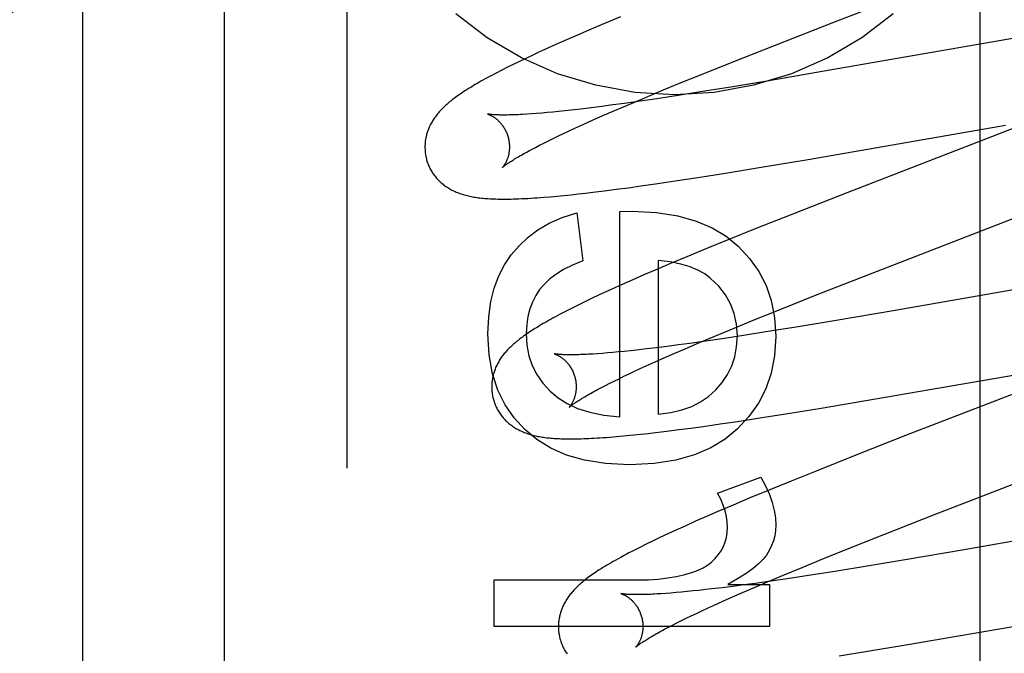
# Model space of a CAD drawing. Header units: inches. Extents: x 0 to 283, y 0 to 183.
# Tile 36 of 81: x 98.618 to 98.851, y 93.862 to 94.012. Entities that reach past the tile are written whole.
import ezdxf

# ---------------------------------------------------------------- set-up
doc = ezdxf.new("R2010")
doc.units = ezdxf.units.IN
doc.header["$LTSCALE"] = 15.583333
doc.header["$MEASUREMENT"] = 0
doc.linetypes.add('HIDDEN', pattern=[0.2, 0.1, -0.1])
doc.layers.add('DEFAULT_2', color=8, linetype='HIDDEN')
doc.layers.add('RIGHTHAND_DOOR_ASSEMBLY', color=7, linetype='CONTINUOUS')

msp = doc.modelspace()

# ---------------------------------------------------------------- linework, layer by layer
at = {"layer": 'DEFAULT_2', "color": 8, "linetype": 'HIDDEN'}
for p, q in [((98.69591, 90.78911), (98.69591, 96.28962)), ((98.63341, 93.44096), (98.63341, 94.18401)), ((98.84571, 93.45388), (98.84571, 94.05869)), ((98.81152, 94.01153), (98.85211, 94.02728)), ((98.76063, 94.01268), (98.75682, 94.01108)), ((98.7971, 94.00591), (98.81152, 94.01153)), ((98.75313, 94.00951), (98.75044, 94.00835)), ((98.75682, 94.01108), (98.75313, 94.00951)), ((98.74783, 94.00721), (98.7453, 94.00609)), ((98.75044, 94.00835), (98.74783, 94.00721)), ((98.8566, 94.00807), (98.81019, 93.99999)), ((98.74286, 94.00498), (98.74128, 94.00426)), ((98.7453, 94.00609), (98.74286, 94.00498)), ((98.78744, 94.00209), (98.7971, 94.00591)), ((98.7367, 94.0021), (98.73526, 94.0014)), ((98.7382, 94.00282), (98.7367, 94.0021)), ((98.73973, 94.00354), (98.7382, 94.00282)), ((98.74128, 94.00426), (98.73973, 94.00354)), ((98.78019, 93.99918), (98.78744, 94.00209)), ((98.73256, 94.00005), (98.73132, 93.99941)), ((98.73387, 94.00071), (98.73256, 94.00005)), ((98.73526, 94.0014), (98.73387, 94.00071)), ((98.81019, 93.99999), (98.79621, 93.9976)), ((98.77423, 93.99676), (98.78019, 93.99918)), ((98.79621, 93.9976), (98.78718, 93.9961)), ((98.76946, 93.9948), (98.77423, 93.99676)), ((98.78718, 93.9961), (98.77955, 93.99486)), ((98.76227, 93.99177), (98.7658, 93.99326)), ((98.76922, 93.99327), (98.76531, 93.9927)), ((98.7658, 93.99326), (98.76946, 93.9948)), ((98.77429, 93.99404), (98.76922, 93.99327)), ((98.77955, 93.99486), (98.77429, 93.99404)), ((98.74891, 93.99055), (98.74742, 93.99039)), ((98.75124, 93.99082), (98.74891, 93.99055)), ((98.75367, 93.99112), (98.75124, 93.99082)), ((98.7562, 93.99144), (98.75367, 93.99112)), ((98.75883, 93.99179), (98.7562, 93.99144)), ((98.76155, 93.99216), (98.75883, 93.99179)), ((98.7589, 93.99032), (98.76227, 93.99177)), ((98.76531, 93.9927), (98.76155, 93.99216)), ((98.7396, 93.98968), (98.73849, 93.9896)), ((98.74076, 93.98976), (98.7396, 93.98968)), ((98.74199, 93.98986), (98.74076, 93.98976)), ((98.74327, 93.98998), (98.74199, 93.98986)), ((98.7446, 93.9901), (98.74327, 93.98998)), ((98.74599, 93.99024), (98.7446, 93.9901)), ((98.74742, 93.99039), (98.74599, 93.99024)), ((98.75194, 93.98724), (98.75416, 93.98824)), ((98.75416, 93.98824), (98.75648, 93.98927)), ((98.75648, 93.98927), (98.7589, 93.99032)), ((98.86327, 93.99005), (98.84986, 93.98481)), ((98.74847, 93.98565), (98.74982, 93.98628)), ((98.74982, 93.98628), (98.75194, 93.98724)), ((98.80501, 93.97891), (98.85173, 93.98704)), ((98.74358, 93.98331), (98.74472, 93.98387)), ((98.74472, 93.98387), (98.74592, 93.98444)), ((98.74592, 93.98444), (98.74717, 93.98504)), ((98.74717, 93.98504), (98.74847, 93.98565)), ((98.84986, 93.98481), (98.81442, 93.97108)), ((98.73956, 93.98125), (98.74048, 93.98173)), ((98.74048, 93.98173), (98.74145, 93.98224)), ((98.74145, 93.98224), (98.74249, 93.98276)), ((98.74249, 93.98276), (98.74358, 93.98331)), ((98.79341, 93.97695), (98.80501, 93.97891)), ((98.7855, 93.97566), (98.79341, 93.97695)), ((98.7736, 93.9738), (98.77892, 93.97462)), ((98.77892, 93.97462), (98.7855, 93.97566)), ((98.75683, 93.97145), (98.75962, 93.97181)), ((98.75962, 93.97181), (98.76249, 93.9722)), ((98.76249, 93.9722), (98.76543, 93.97261)), ((98.76543, 93.97261), (98.76946, 93.97318)), ((98.76946, 93.97318), (98.7736, 93.9738)), ((98.74249, 93.96993), (98.74404, 93.97006)), ((98.74404, 93.97006), (98.74562, 93.9702)), ((98.74562, 93.9702), (98.74725, 93.97036)), ((98.74725, 93.97036), (98.74892, 93.97053)), ((98.74892, 93.97053), (98.75061, 93.97072)), ((98.75061, 93.97072), (98.75235, 93.97091)), ((98.75235, 93.97091), (98.75411, 93.97112)), ((98.75411, 93.97112), (98.75683, 93.97145)), ((98.81442, 93.97108), (98.80114, 93.96588)), ((98.75028, 93.96628), (98.75169, 93.95486)), ((98.76047, 93.96658), (98.76342, 93.96665)), ((98.76047, 93.91796), (98.76047, 93.96658)), ((98.80114, 93.96588), (98.79253, 93.96245)), ((98.81874, 93.9514), (98.85534, 93.96559)), ((98.79253, 93.96245), (98.78627, 93.95993)), ((98.7812, 93.95786), (98.77629, 93.95583)), ((98.78627, 93.95993), (98.7812, 93.95786)), ((98.77629, 93.95583), (98.77249, 93.95424)), ((98.77249, 93.95424), (98.76881, 93.95267)), ((98.76956, 93.95498), (98.76956, 93.91858)), ((98.76614, 93.95152), (98.76354, 93.95038)), ((98.76881, 93.95267), (98.76614, 93.95152)), ((98.80679, 93.94671), (98.81874, 93.9514)), ((98.8722, 93.95125), (98.82564, 93.94314)), ((98.76102, 93.94926), (98.75858, 93.94816)), ((98.76354, 93.95038), (98.76102, 93.94926)), ((98.75545, 93.94671), (98.75394, 93.946)), ((98.75699, 93.94743), (98.75545, 93.94671)), ((98.75858, 93.94816), (98.75699, 93.94743)), ((98.79843, 93.94338), (98.80679, 93.94671)), ((98.74962, 93.9439), (98.74825, 93.94321)), ((98.75104, 93.9446), (98.74962, 93.9439)), ((98.75247, 93.9453), (98.75104, 93.9446)), ((98.75394, 93.946), (98.75247, 93.9453)), ((98.7924, 93.94094), (98.79843, 93.94338)), ((98.82564, 93.94314), (98.81166, 93.94075)), ((98.78756, 93.93896), (98.7924, 93.94094)), ((98.80263, 93.93925), (98.795, 93.93802)), ((98.81166, 93.94075), (98.80263, 93.93925)), ((98.77935, 93.93553), (98.78291, 93.93703)), ((98.78291, 93.93703), (98.78756, 93.93896)), ((98.78975, 93.9372), (98.78469, 93.93643)), ((98.795, 93.93802), (98.78975, 93.9372)), ((98.7717, 93.93461), (98.76918, 93.93429)), ((98.77432, 93.93496), (98.7717, 93.93461)), ((98.77704, 93.93533), (98.77432, 93.93496)), ((98.77594, 93.93407), (98.77935, 93.93553)), ((98.78079, 93.93586), (98.77704, 93.93533)), ((98.78469, 93.93643), (98.78079, 93.93586)), ((98.75518, 93.93287), (98.75409, 93.9328)), ((98.75634, 93.93296), (98.75518, 93.93287)), ((98.75756, 93.93305), (98.75634, 93.93296)), ((98.75883, 93.93316), (98.75756, 93.93305)), ((98.76015, 93.93329), (98.75883, 93.93316)), ((98.76153, 93.93342), (98.76015, 93.93329)), ((98.76296, 93.93357), (98.76153, 93.93342)), ((98.76444, 93.93373), (98.76296, 93.93357)), ((98.76676, 93.934), (98.76444, 93.93373)), ((98.76918, 93.93429), (98.76676, 93.934)), ((98.77112, 93.93197), (98.77348, 93.93301)), ((98.77348, 93.93301), (98.77594, 93.93407)), ((98.76531, 93.92934), (98.76669, 93.92998)), ((98.76669, 93.92998), (98.76885, 93.93096)), ((98.76885, 93.93096), (98.77112, 93.93197)), ((98.8081, 93.91998), (98.87877, 93.93218)), ((98.76027, 93.92696), (98.76145, 93.92753)), ((98.76145, 93.92753), (98.76269, 93.92812)), ((98.76269, 93.92812), (98.76397, 93.92872)), ((98.76397, 93.92872), (98.76531, 93.92934)), ((98.86805, 93.92895), (98.8281, 93.91347)), ((98.75609, 93.92485), (98.75705, 93.92535)), ((98.75705, 93.92535), (98.75807, 93.92587)), ((98.75807, 93.92587), (98.75914, 93.9264)), ((98.75914, 93.9264), (98.76027, 93.92696)), ((98.75519, 93.92437), (98.75609, 93.92485)), ((98.79362, 93.91766), (98.8002, 93.91869)), ((98.8002, 93.91869), (98.8081, 93.91998)), ((98.78017, 93.91567), (98.78418, 93.91624)), ((98.78418, 93.91624), (98.78831, 93.91685)), ((98.78831, 93.91685), (98.79362, 93.91766)), ((98.76212, 93.91348), (98.76377, 93.91364)), ((98.76377, 93.91364), (98.76545, 93.91382)), ((98.76545, 93.91382), (98.76716, 93.91401)), ((98.76716, 93.91401), (98.76891, 93.91421)), ((98.76891, 93.91421), (98.77161, 93.91454)), ((98.77161, 93.91454), (98.77439, 93.91489)), ((98.77439, 93.91489), (98.77725, 93.91527)), ((98.77725, 93.91527), (98.78017, 93.91567)), ((98.75887, 93.91319), (98.76048, 93.91333)), ((98.76048, 93.91333), (98.76212, 93.91348)), ((98.8281, 93.91347), (98.81591, 93.90868)), ((98.83493, 93.89477), (98.88224, 93.91313)), ((98.81591, 93.90868), (98.8073, 93.90525)), ((98.8073, 93.90525), (98.80104, 93.90273)), ((98.78355, 93.89985), (98.79381, 93.90366)), ((98.80104, 93.90273), (98.79598, 93.90066)), ((98.79598, 93.90066), (98.79109, 93.89863)), ((98.79109, 93.89863), (98.78731, 93.89704)), ((98.78365, 93.89547), (98.78099, 93.89432)), ((98.78731, 93.89704), (98.78365, 93.89547)), ((98.77841, 93.89318), (98.7759, 93.89206)), ((98.78099, 93.89432), (98.77841, 93.89318)), ((98.82295, 93.89006), (98.83493, 93.89477)), ((98.88725, 93.89433), (98.84198, 93.88644)), ((98.77269, 93.8906), (98.77114, 93.88988)), ((98.77428, 93.89133), (98.77269, 93.8906)), ((98.7759, 93.89206), (98.77428, 93.89133)), ((98.76816, 93.88846), (98.76672, 93.88776)), ((98.76963, 93.88916), (98.76816, 93.88846)), ((98.77114, 93.88988), (98.76963, 93.88916)), ((98.81455, 93.88672), (98.82295, 93.89006)), ((98.76532, 93.88706), (98.76395, 93.88637)), ((98.76672, 93.88776), (98.76532, 93.88706)), ((98.80849, 93.88427), (98.81455, 93.88672)), ((98.84198, 93.88644), (98.82802, 93.88406)), ((98.80362, 93.88228), (98.80849, 93.88427)), ((98.82802, 93.88406), (98.819, 93.88256)), ((98.79896, 93.88034), (98.80362, 93.88228)), ((98.81138, 93.88132), (98.8051, 93.88034)), ((98.819, 93.88256), (98.81138, 93.88132)), ((98.73069, 93.86824), (98.73069, 93.87929)), ((98.73069, 93.87929), (98.76483, 93.87929)), ((98.79194, 93.87737), (98.79538, 93.87884)), ((98.7962, 93.87901), (98.79247, 93.87849)), ((98.79538, 93.87884), (98.79896, 93.88034)), ((98.80007, 93.87958), (98.7962, 93.87901)), ((98.8051, 93.88034), (98.80007, 93.87958)), ((98.77378, 93.8763), (98.77255, 93.8762)), ((98.77506, 93.87641), (98.77378, 93.8763)), ((98.7764, 93.87654), (98.77506, 93.87641)), ((98.7778, 93.87668), (98.7764, 93.87654)), ((98.77924, 93.87683), (98.7778, 93.87668)), ((98.78073, 93.877), (98.77924, 93.87683)), ((98.78227, 93.87718), (98.78073, 93.877)), ((98.78467, 93.87746), (98.78227, 93.87718)), ((98.78718, 93.87778), (98.78467, 93.87746)), ((98.78601, 93.87818), (98.79589, 93.87818)), ((98.7871, 93.87526), (98.78947, 93.8763)), ((98.78978, 93.87812), (98.78718, 93.87778)), ((98.78947, 93.8763), (98.79194, 93.87737)), ((98.79247, 93.87849), (98.78978, 93.87812)), ((98.79589, 93.87818), (98.79589, 93.86824)), ((98.77138, 93.87611), (98.77026, 93.87603)), ((98.77255, 93.8762), (98.77138, 93.87611)), ((98.78264, 93.87326), (98.78482, 93.87425)), ((98.78482, 93.87425), (98.7871, 93.87526)), ((98.82816, 93.8639), (98.89084, 93.87475)), ((98.77861, 93.87139), (98.77991, 93.872)), ((98.77991, 93.872), (98.78125, 93.87262)), ((98.78125, 93.87262), (98.78264, 93.87326)), ((98.77396, 93.86913), (98.77504, 93.86967)), ((98.77504, 93.86967), (98.77618, 93.87023)), ((98.77618, 93.87023), (98.77737, 93.8708)), ((98.77737, 93.8708), (98.77861, 93.87139)), ((98.79589, 93.86824), (98.73069, 93.86824)), ((98.77106, 93.86762), (98.77197, 93.8681)), ((98.77197, 93.8681), (98.77294, 93.86861)), ((98.77294, 93.86861), (98.77396, 93.86913)), ((98.8124, 93.86133), (98.81904, 93.8624)), ((98.81904, 93.8624), (98.82816, 93.8639))]:
    msp.add_line(p, q, dxfattribs=at)
for points in [[(98.82513, 94.01338), (98.81772, 94.0077), (98.80966, 94.00295), (98.80107, 93.99917), (98.79208, 93.99644), (98.78281, 93.99477), (98.77341, 93.99422), (98.76401, 93.99477), (98.75475, 93.99644), (98.74575, 93.99917), (98.73717, 94.00295), (98.7291, 94.0077), (98.72169, 94.01338)], [(98.73132, 93.99941), (98.73074, 93.9991), (98.73017, 93.9988), (98.72962, 93.99851), (98.72909, 93.99822), (98.72857, 93.99794), (98.72807, 93.99766), (98.72759, 93.99739), (98.72713, 93.99713), (98.72668, 93.99687), (98.72625, 93.99662), (98.72583, 93.99637), (98.72542, 93.99612), (98.72503, 93.99588), (98.72464, 93.99565), (98.72427, 93.99541), (98.72391, 93.99518), (98.72356, 93.99496), (98.72322, 93.99473), (98.72289, 93.99451), (98.72257, 93.99429), (98.72225, 93.99407), (98.72195, 93.99385), (98.72165, 93.99364), (98.72136, 93.99342), (98.72108, 93.99321), (98.7208, 93.99299), (98.72053, 93.99278), (98.72027, 93.99257), (98.72001, 93.99235), (98.71976, 93.99214)], [(98.71976, 93.99214), (98.71951, 93.99192), (98.71927, 93.99171), (98.71903, 93.99149), (98.7188, 93.99127), (98.71858, 93.99105), (98.71836, 93.99083), (98.71815, 93.99061), (98.71794, 93.99039), (98.71774, 93.99016), (98.71754, 93.98993), (98.71735, 93.9897), (98.71716, 93.98947), (98.71698, 93.98924), (98.71681, 93.98901), (98.71664, 93.98877), (98.71648, 93.98853), (98.71632, 93.98829), (98.71617, 93.98805), (98.71602, 93.9878), (98.71588, 93.98756), (98.71574, 93.98731), (98.71562, 93.98706), (98.7155, 93.98681), (98.71538, 93.98656), (98.71527, 93.98631), (98.71517, 93.98606), (98.71507, 93.98581), (98.71498, 93.98555), (98.7149, 93.9853), (98.71482, 93.98504), (98.71475, 93.98478), (98.71468, 93.98452), (98.71462, 93.98425), (98.71456, 93.98399), (98.71451, 93.98372), (98.71447, 93.98345), (98.71443, 93.98318), (98.7144, 93.98291), (98.71438, 93.98263), (98.71436, 93.98236), (98.71435, 93.98208), (98.71435, 93.98181), (98.71435, 93.98153), (98.71436, 93.98125), (98.71438, 93.98097), (98.7144, 93.9807), (98.71443, 93.98042), (98.71447, 93.98014), (98.71451, 93.97987), (98.71457, 93.97959), (98.71463, 93.97932), (98.71469, 93.97905), (98.71475, 93.97881)], [(98.72918, 93.98964), (98.72917, 93.98964), (98.72916, 93.98964), (98.72916, 93.98964), (98.72918, 93.98964), (98.7292, 93.98963), (98.72923, 93.98962), (98.72926, 93.98961), (98.72931, 93.9896), (98.72936, 93.98958), (98.72941, 93.98956), (98.72947, 93.98954), (98.72954, 93.98951), (98.72961, 93.98948), (98.72969, 93.98945), (98.72977, 93.98941), (98.72985, 93.98937), (98.72994, 93.98932), (98.73004, 93.98928), (98.73013, 93.98922), (98.73024, 93.98917), (98.73034, 93.98911), (98.73045, 93.98904), (98.73056, 93.98897), (98.73067, 93.9889), (98.73079, 93.98882), (98.7309, 93.98874), (98.73102, 93.98865), (98.73115, 93.98855), (98.73127, 93.98845), (98.7314, 93.98834), (98.73153, 93.98823), (98.73166, 93.98811), (98.73179, 93.98799), (98.73192, 93.98786), (98.73205, 93.98772), (98.73218, 93.98757), (98.73231, 93.98742), (98.73244, 93.98726), (98.73257, 93.98709), (98.7327, 93.98692), (98.73283, 93.98674), (98.73295, 93.98655), (98.73307, 93.98636), (98.73319, 93.98616), (98.73331, 93.98596), (98.73342, 93.98574), (98.73352, 93.98553), (98.73362, 93.98531), (98.73371, 93.98508), (98.7338, 93.98485), (98.73389, 93.98462), (98.73396, 93.98438), (98.73402, 93.98417)], [(98.73849, 93.9896), (98.73744, 93.98954), (98.73694, 93.98951), (98.73646, 93.98949), (98.73599, 93.98947), (98.73553, 93.98945), (98.7351, 93.98944), (98.73467, 93.98943), (98.73427, 93.98942), (98.73388, 93.98941), (98.7335, 93.98941), (98.73315, 93.9894), (98.7328, 93.9894), (98.73248, 93.98941), (98.73217, 93.98941), (98.73188, 93.98942), (98.7316, 93.98942), (98.73134, 93.98943), (98.7311, 93.98944), (98.73087, 93.98946), (98.73066, 93.98947), (98.73046, 93.98948), (98.73029, 93.9895), (98.73013, 93.98951), (98.72998, 93.98952), (98.72985, 93.98954), (98.72973, 93.98955), (98.72962, 93.98957), (98.72953, 93.98958), (98.72944, 93.98959), (98.72937, 93.9896), (98.72931, 93.98961), (98.72926, 93.98962), (98.72922, 93.98963), (98.72919, 93.98963), (98.72918, 93.98964)], [(98.73402, 93.98417), (98.73408, 93.98396), (98.73414, 93.98372), (98.73419, 93.98347), (98.73423, 93.98323), (98.73426, 93.98299), (98.73429, 93.98275), (98.73431, 93.98251), (98.73433, 93.98227), (98.73434, 93.98204), (98.73434, 93.9818), (98.73434, 93.98158), (98.73433, 93.98135), (98.73431, 93.98113), (98.73429, 93.98092), (98.73426, 93.98071), (98.73423, 93.9805), (98.7342, 93.9803), (98.73416, 93.98011), (98.73412, 93.97993), (98.73408, 93.97974), (98.73403, 93.97957), (98.73398, 93.9794), (98.73393, 93.97924), (98.73387, 93.97908), (98.73382, 93.97893), (98.73376, 93.97879), (98.73371, 93.97865), (98.73365, 93.97852), (98.73359, 93.97839), (98.73353, 93.97827), (98.73347, 93.97815), (98.73342, 93.97804), (98.73336, 93.97793), (98.7333, 93.97783), (98.73324, 93.97774), (98.73319, 93.97765), (98.73313, 93.97757), (98.73308, 93.97749), (98.73303, 93.97741), (98.73298, 93.97735), (98.73294, 93.97728), (98.73289, 93.97723), (98.73285, 93.97717), (98.73282, 93.97713), (98.73278, 93.97709), (98.73275, 93.97705), (98.73273, 93.97703), (98.73271, 93.977), (98.73269, 93.97699), (98.73268, 93.97698), (98.73268, 93.97697)], [(98.73268, 93.97698), (98.73269, 93.97698), (98.73271, 93.977), (98.73273, 93.97702), (98.73276, 93.97705), (98.7328, 93.97709), (98.73286, 93.97713), (98.73292, 93.97718), (98.73299, 93.97724), (98.73307, 93.9773), (98.73316, 93.97738), (98.73327, 93.97746), (98.73338, 93.97755), (98.73351, 93.97764), (98.73366, 93.97774), (98.73381, 93.97785), (98.73398, 93.97797), (98.73417, 93.9781), (98.73436, 93.97823), (98.73458, 93.97837), (98.7348, 93.97851), (98.73505, 93.97867), (98.7353, 93.97883), (98.73557, 93.979), (98.73586, 93.97917), (98.73616, 93.97935), (98.73648, 93.97954), (98.73681, 93.97973), (98.73716, 93.97993), (98.73752, 93.98014), (98.7379, 93.98035), (98.73829, 93.98056), (98.7387, 93.98079), (98.73912, 93.98102), (98.73956, 93.98125)], [(98.71475, 93.97881), (98.71482, 93.97859), (98.7149, 93.97832), (98.71499, 93.97806), (98.71509, 93.97779), (98.71519, 93.97753), (98.7153, 93.97728), (98.71542, 93.97703), (98.71554, 93.97678), (98.71567, 93.97653), (98.71581, 93.97629), (98.71595, 93.97605), (98.71609, 93.97581), (98.71624, 93.97558), (98.7164, 93.97536), (98.71656, 93.97513), (98.71673, 93.97492), (98.7169, 93.9747), (98.71707, 93.97449), (98.71725, 93.97429), (98.71744, 93.97409), (98.71763, 93.9739), (98.71782, 93.97371), (98.71801, 93.97352), (98.71821, 93.97334), (98.71842, 93.97317), (98.71863, 93.973), (98.71884, 93.97283), (98.71905, 93.97267), (98.71928, 93.97251), (98.7195, 93.97236), (98.71974, 93.97221), (98.71997, 93.97206), (98.72022, 93.97192), (98.72046, 93.97178), (98.72071, 93.97164), (98.72097, 93.97151), (98.72123, 93.97139), (98.72149, 93.97127), (98.72175, 93.97115), (98.72202, 93.97104), (98.7223, 93.97094), (98.72257, 93.97083), (98.72285, 93.97074), (98.72314, 93.97064), (98.72343, 93.97055), (98.72372, 93.97047), (98.72402, 93.97039), (98.72432, 93.97031), (98.72463, 93.97024), (98.72494, 93.97017), (98.72526, 93.9701), (98.72559, 93.97004), (98.72593, 93.96998), (98.72627, 93.96993), (98.72662, 93.96987), (98.72698, 93.96982), (98.72735, 93.96978), (98.72773, 93.96974), (98.72811, 93.9697), (98.72851, 93.96966), (98.72891, 93.96963), (98.72933, 93.9696), (98.72976, 93.96958), (98.7302, 93.96955), (98.73065, 93.96953), (98.73111, 93.96952), (98.73158, 93.96951), (98.73207, 93.9695), (98.73257, 93.9695), (98.73309, 93.96949), (98.73362, 93.9695), (98.73416, 93.9695), (98.73473, 93.96951), (98.73532, 93.96953), (98.73593, 93.96955), (98.73657, 93.96957), (98.73724, 93.9696), (98.73794, 93.96963), (98.73867, 93.96967), (98.73941, 93.96971), (98.74017, 93.96976), (98.74094, 93.96982), (98.74249, 93.96993)], [(98.73476, 93.95626), (98.73662, 93.95846), (98.73874, 93.96045), (98.74109, 93.96222), (98.74377, 93.96378), (98.74684, 93.96513), (98.75028, 93.96628)], [(98.76342, 93.96665), (98.76915, 93.96632), (98.77421, 93.96554), (98.77854, 93.9643), (98.7823, 93.96266), (98.78562, 93.96068), (98.78845, 93.95834)], [(98.78845, 93.95834), (98.79115, 93.95546), (98.79335, 93.95235), (98.79506, 93.94906), (98.79629, 93.94546), (98.79706, 93.94142), (98.79737, 93.93699)], [(98.72922, 93.93761), (98.72943, 93.9416), (98.72993, 93.94522), (98.73075, 93.94842), (98.73184, 93.95129), (98.73317, 93.95391), (98.73476, 93.95626)], [(98.75169, 93.95486), (98.74927, 93.95386), (98.74715, 93.9528), (98.74534, 93.95167), (98.74381, 93.9505), (98.74253, 93.94929), (98.74149, 93.94805)], [(98.78188, 93.95079), (98.78056, 93.95177), (98.77896, 93.95265), (98.7771, 93.95343), (98.77493, 93.9541), (98.77241, 93.95461), (98.76956, 93.95498)], [(98.78828, 93.93712), (98.78808, 93.93989), (98.78754, 93.94243), (98.78669, 93.94472), (98.78548, 93.94684), (98.78387, 93.94887), (98.78188, 93.95079)], [(98.74149, 93.94805), (98.74055, 93.94663), (98.73977, 93.9451), (98.73915, 93.94347), (98.7387, 93.94171), (98.73842, 93.93977), (98.73831, 93.93767)], [(98.74825, 93.94321), (98.74759, 93.94287), (98.74696, 93.94254), (98.74636, 93.94223), (98.74579, 93.94192), (98.74524, 93.94163), (98.74472, 93.94134), (98.74421, 93.94107), (98.74373, 93.94079), (98.74326, 93.94053), (98.7428, 93.94027), (98.74236, 93.94002), (98.74194, 93.93977), (98.74152, 93.93952), (98.74113, 93.93928), (98.74074, 93.93904), (98.74036, 93.93881), (98.74, 93.93858), (98.73964, 93.93835), (98.7393, 93.93813), (98.73896, 93.9379), (98.73863, 93.93768), (98.73831, 93.93746), (98.738, 93.93725), (98.7377, 93.93703), (98.7374, 93.93682), (98.73711, 93.9366), (98.73683, 93.93639), (98.73656, 93.93617), (98.73629, 93.93596), (98.73602, 93.93575), (98.73577, 93.93554), (98.73552, 93.93532)], [(98.738, 93.91489), (98.73543, 93.91767), (98.7333, 93.9208), (98.73159, 93.92423), (98.73033, 93.92811), (98.72955, 93.93259), (98.72922, 93.93761)], [(98.73831, 93.93767), (98.73849, 93.93492), (98.73897, 93.93239), (98.73975, 93.9301), (98.74083, 93.92798), (98.74225, 93.92594), (98.744, 93.92402)], [(98.78317, 93.9243), (98.78472, 93.92608), (98.78598, 93.92798), (98.78697, 93.92998), (98.78767, 93.93215), (98.78811, 93.93453), (98.78828, 93.93712)], [(98.79737, 93.93699), (98.79705, 93.9324), (98.79627, 93.92823), (98.79501, 93.92452), (98.79326, 93.92115), (98.79101, 93.91797), (98.78827, 93.91503)], [(98.73552, 93.93532), (98.73527, 93.93511), (98.73503, 93.93489), (98.7348, 93.93467), (98.73457, 93.93446), (98.73435, 93.93424), (98.73413, 93.93402), (98.73391, 93.93379), (98.73371, 93.93357), (98.73351, 93.93335), (98.73331, 93.93312), (98.73312, 93.93289), (98.73293, 93.93266), (98.73276, 93.93243), (98.73258, 93.93219), (98.73242, 93.93196), (98.73225, 93.93172), (98.7321, 93.93148), (98.73195, 93.93124), (98.7318, 93.93099), (98.73166, 93.93075), (98.73153, 93.9305), (98.7314, 93.93025), (98.73128, 93.93), (98.73116, 93.92975), (98.73106, 93.9295), (98.73095, 93.92925), (98.73086, 93.929), (98.73077, 93.92875), (98.73069, 93.92849), (98.73061, 93.92824), (98.73053, 93.92798), (98.73047, 93.92771), (98.73041, 93.92745), (98.73035, 93.92719), (98.7303, 93.92692), (98.73026, 93.92665), (98.73022, 93.92638), (98.73019, 93.92611), (98.73017, 93.92583), (98.73015, 93.92556), (98.73014, 93.92528), (98.73014, 93.92501), (98.73014, 93.92473), (98.73015, 93.92445), (98.73017, 93.92418), (98.73019, 93.9239), (98.73022, 93.92362), (98.73026, 93.92335), (98.73031, 93.92307), (98.73036, 93.9228), (98.73042, 93.92253), (98.73048, 93.92225), (98.73054, 93.92202)], [(98.74498, 93.93284), (98.74496, 93.93285), (98.74495, 93.93285), (98.74495, 93.93285), (98.74495, 93.93285), (98.74497, 93.93285), (98.74499, 93.93284), (98.74502, 93.93283), (98.74505, 93.93282), (98.74509, 93.93281), (98.74514, 93.93279), (98.7452, 93.93277), (98.74526, 93.93275), (98.74533, 93.93272), (98.7454, 93.93269), (98.74548, 93.93266), (98.74556, 93.93262), (98.74564, 93.93258), (98.74573, 93.93254), (98.74583, 93.93249), (98.74592, 93.93244), (98.74602, 93.93238), (98.74613, 93.93232), (98.74623, 93.93225), (98.74634, 93.93218), (98.74646, 93.93211), (98.74657, 93.93203), (98.74669, 93.93195), (98.74681, 93.93186), (98.74693, 93.93176), (98.74706, 93.93166), (98.74719, 93.93156), (98.74731, 93.93144), (98.74744, 93.93132), (98.74757, 93.9312), (98.74771, 93.93107), (98.74784, 93.93093), (98.74797, 93.93078), (98.7481, 93.93063), (98.74823, 93.93047), (98.74836, 93.93031), (98.74849, 93.93013), (98.74862, 93.92995), (98.74874, 93.92976), (98.74886, 93.92957), (98.74898, 93.92937), (98.7491, 93.92917), (98.74921, 93.92895), (98.74931, 93.92874), (98.74941, 93.92852), (98.74951, 93.92829), (98.74959, 93.92806), (98.74968, 93.92782), (98.74975, 93.92759), (98.74981, 93.92738)], [(98.75409, 93.9328), (98.75305, 93.93274), (98.75255, 93.93271), (98.75207, 93.93269), (98.75161, 93.93267), (98.75116, 93.93266), (98.75073, 93.93264), (98.75031, 93.93263), (98.74991, 93.93262), (98.74953, 93.93262), (98.74916, 93.93261), (98.74881, 93.93261), (98.74847, 93.93261), (98.74815, 93.93262), (98.74785, 93.93262), (98.74756, 93.93263), (98.74729, 93.93264), (98.74704, 93.93265), (98.7468, 93.93266), (98.74658, 93.93267), (98.74637, 93.93268), (98.74618, 93.9327), (98.74601, 93.93271), (98.74585, 93.93273), (98.7457, 93.93274), (98.74557, 93.93275), (98.74545, 93.93277), (98.74535, 93.93278), (98.74526, 93.9328), (98.74518, 93.93281), (98.74511, 93.93282), (98.74506, 93.93283), (98.74502, 93.93284), (98.74498, 93.93284), (98.74498, 93.93284)], [(98.74981, 93.92738), (98.74987, 93.92717), (98.74993, 93.92693), (98.74998, 93.92669), (98.75002, 93.92644), (98.75005, 93.9262), (98.75008, 93.92596), (98.7501, 93.92572), (98.75012, 93.92549), (98.75013, 93.92525), (98.75013, 93.92502), (98.75013, 93.92479), (98.75012, 93.92457), (98.7501, 93.92435), (98.75008, 93.92414), (98.75006, 93.92393), (98.75003, 93.92373), (98.74999, 93.92353), (98.74996, 93.92333), (98.74991, 93.92315), (98.74987, 93.92297), (98.74982, 93.92279), (98.74977, 93.92263), (98.74972, 93.92246), (98.74967, 93.92231), (98.74962, 93.92216), (98.74956, 93.92201), (98.7495, 93.92187), (98.74945, 93.92174), (98.74939, 93.92161), (98.74933, 93.92149), (98.74927, 93.92137), (98.74921, 93.92126), (98.74916, 93.92116), (98.7491, 93.92106), (98.74904, 93.92096), (98.74899, 93.92087), (98.74893, 93.92079), (98.74888, 93.92071), (98.74883, 93.92063), (98.74878, 93.92057), (98.74874, 93.9205), (98.74869, 93.92044), (98.74865, 93.92039), (98.74861, 93.92035), (98.74858, 93.92031), (98.74855, 93.92027), (98.74852, 93.92024), (98.7485, 93.92022), (98.74849, 93.9202), (98.74848, 93.92019), (98.74847, 93.92018)], [(98.744, 93.92402), (98.74584, 93.92246), (98.74801, 93.9211), (98.75048, 93.91994), (98.75335, 93.91901), (98.75669, 93.91836), (98.76047, 93.91796)], [(98.74847, 93.92018), (98.74848, 93.92019), (98.74849, 93.9202), (98.74851, 93.92022), (98.74855, 93.92025), (98.74858, 93.92029), (98.74863, 93.92033), (98.74869, 93.92038), (98.74876, 93.92043), (98.74884, 93.9205), (98.74893, 93.92057), (98.74903, 93.92064), (98.74914, 93.92073), (98.74927, 93.92082), (98.74941, 93.92092), (98.74956, 93.92103), (98.74972, 93.92114), (98.7499, 93.92127), (98.75009, 93.9214), (98.7503, 93.92153), (98.75052, 93.92168), (98.75076, 93.92183), (98.75101, 93.92199), (98.75128, 93.92215), (98.75156, 93.92232), (98.75185, 93.9225), (98.75216, 93.92268), (98.75249, 93.92287), (98.75283, 93.92307), (98.75319, 93.92327), (98.75356, 93.92348), (98.75394, 93.9237), (98.75434, 93.92392), (98.75476, 93.92414), (98.75519, 93.92437)], [(98.76956, 93.91858), (98.7725, 93.91894), (98.77514, 93.91955), (98.77748, 93.9204), (98.77956, 93.92148), (98.78147, 93.92278), (98.78317, 93.9243)], [(98.73054, 93.92202), (98.73061, 93.92179), (98.73069, 93.92153), (98.73079, 93.92126), (98.73088, 93.921), (98.73099, 93.92074), (98.7311, 93.92048), (98.73121, 93.92023), (98.73134, 93.91998), (98.73147, 93.91973), (98.7316, 93.91949), (98.73174, 93.91925), (98.73189, 93.91901), (98.73204, 93.91878), (98.7322, 93.91855), (98.73236, 93.91833), (98.73253, 93.91811), (98.7327, 93.9179), (98.73288, 93.91769), (98.73306, 93.91748), (98.73324, 93.91728), (98.73343, 93.91709), (98.73363, 93.9169), (98.73382, 93.91672), (98.73403, 93.91654), (98.73423, 93.91636), (98.73444, 93.91619), (98.73465, 93.91602), (98.73487, 93.91586), (98.73509, 93.9157), (98.73532, 93.91555), (98.73556, 93.9154), (98.7358, 93.91525), (98.73604, 93.91511), (98.73629, 93.91497), (98.73654, 93.91483), (98.7368, 93.9147), (98.73706, 93.91458), (98.73732, 93.91446), (98.73759, 93.91434), (98.73786, 93.91423), (98.73813, 93.91413), (98.73841, 93.91403), (98.7387, 93.91393), (98.73898, 93.91384), (98.73927, 93.91375), (98.73957, 93.91366), (98.73987, 93.91358), (98.74017, 93.91351), (98.74048, 93.91343), (98.74079, 93.91337), (98.7411, 93.9133), (98.74142, 93.91324), (98.74174, 93.91319), (98.74207, 93.91313), (98.74241, 93.91308), (98.74274, 93.91304), (98.74309, 93.91299), (98.74344, 93.91295), (98.74379, 93.91292), (98.74416, 93.91288), (98.74453, 93.91285), (98.7449, 93.91282), (98.74529, 93.9128), (98.74568, 93.91278), (98.74609, 93.91276), (98.7465, 93.91274), (98.74692, 93.91273), (98.74736, 93.91272), (98.7478, 93.91271), (98.74826, 93.9127), (98.74874, 93.9127), (98.74922, 93.9127), (98.74972, 93.91271), (98.75024, 93.91272), (98.75078, 93.91273), (98.75133, 93.91274), (98.75191, 93.91276), (98.7525, 93.91278), (98.75312, 93.91281), (98.75376, 93.91284), (98.75442, 93.91288), (98.75511, 93.91292), (98.75582, 93.91296), (98.75655, 93.91301), (98.75731, 93.91307), (98.75887, 93.91319)], [(98.76274, 93.90654), (98.75708, 93.90687), (98.75209, 93.90764), (98.74782, 93.90888), (98.74411, 93.91053), (98.74082, 93.91253), (98.738, 93.91489)], [(98.78827, 93.91503), (98.78538, 93.91264), (98.78199, 93.91062), (98.77816, 93.90894), (98.77374, 93.90767), (98.76858, 93.90688), (98.76274, 93.90654)], [(98.79381, 93.90366), (98.79496, 93.90156), (98.79587, 93.89955), (98.79655, 93.89761), (98.79702, 93.89576), (98.79729, 93.89399), (98.79737, 93.8923)], [(98.78595, 93.89175), (98.78589, 93.89302), (98.78571, 93.89432), (98.7854, 93.89564), (98.78494, 93.897), (98.78433, 93.8984), (98.78355, 93.89985)], [(98.78375, 93.88523), (98.78443, 93.88623), (98.78498, 93.88725), (98.7854, 93.88829), (98.7857, 93.88937), (98.78588, 93.89053), (98.78595, 93.89175)], [(98.79737, 93.8923), (98.7973, 93.89101), (98.79712, 93.88977), (98.79681, 93.88857), (98.79639, 93.88742), (98.79584, 93.88629), (98.79516, 93.88518)], [(98.76395, 93.88637), (98.76328, 93.88603), (98.76262, 93.88568), (98.76197, 93.88534), (98.76133, 93.88499), (98.7607, 93.88465), (98.76008, 93.88432), (98.75949, 93.88399), (98.75892, 93.88367), (98.75838, 93.88336), (98.75787, 93.88306), (98.75737, 93.88277), (98.7569, 93.88248), (98.75646, 93.88221), (98.75602, 93.88194), (98.75561, 93.88168), (98.75521, 93.88142), (98.75482, 93.88116), (98.75445, 93.88091), (98.75409, 93.88066), (98.75373, 93.88042), (98.7534, 93.88017), (98.75307, 93.87993), (98.75275, 93.8797), (98.75245, 93.87946), (98.75215, 93.87923), (98.75187, 93.879), (98.7516, 93.87878), (98.75133, 93.87855)], [(98.77772, 93.88112), (98.779, 93.88159), (98.78016, 93.88214), (98.78119, 93.88277), (98.78212, 93.88349), (98.78297, 93.88431), (98.78375, 93.88523)], [(98.79516, 93.88518), (98.79438, 93.88419), (98.79332, 93.88313), (98.79199, 93.882), (98.79034, 93.8808), (98.78834, 93.87953), (98.78601, 93.87818)], [(98.76483, 93.87929), (98.76726, 93.87935), (98.76957, 93.87951), (98.77176, 93.87978), (98.77385, 93.88014), (98.77584, 93.88059), (98.77772, 93.88112)], [(98.75133, 93.87855), (98.75108, 93.87833), (98.75083, 93.87811), (98.75059, 93.87789), (98.75036, 93.87767), (98.75014, 93.87745), (98.74992, 93.87723), (98.74971, 93.87701), (98.74951, 93.87679), (98.74931, 93.87657), (98.74912, 93.87635), (98.74893, 93.87612), (98.74875, 93.8759), (98.74857, 93.87567), (98.7484, 93.87543), (98.74823, 93.8752), (98.74807, 93.87496), (98.74791, 93.87472), (98.74776, 93.87448), (98.74761, 93.87423), (98.74747, 93.87399), (98.74733, 93.87374), (98.74721, 93.87349), (98.74708, 93.87324), (98.74697, 93.87299), (98.74686, 93.87274), (98.74676, 93.87249), (98.74666, 93.87223), (98.74657, 93.87198), (98.74648, 93.87172), (98.7464, 93.87147), (98.74633, 93.87121), (98.74626, 93.87095), (98.7462, 93.87068), (98.74615, 93.87042), (98.7461, 93.87015), (98.74605, 93.86988), (98.74602, 93.86961), (98.74599, 93.86934), (98.74596, 93.86906), (98.74594, 93.86879), (98.74593, 93.86851), (98.74593, 93.86823), (98.74593, 93.86795), (98.74594, 93.86768), (98.74596, 93.8674), (98.74598, 93.86712), (98.74601, 93.86684), (98.74605, 93.86656), (98.7461, 93.86629), (98.74615, 93.86601), (98.74621, 93.86574), (98.74627, 93.86546), (98.74633, 93.86523)], [(98.76076, 93.87605), (98.76075, 93.87606), (98.76074, 93.87606), (98.76074, 93.87606), (98.76076, 93.87605), (98.76078, 93.87605), (98.76081, 93.87604), (98.76085, 93.87603), (98.76089, 93.87601), (98.76094, 93.876), (98.761, 93.87597), (98.76106, 93.87595), (98.76113, 93.87592), (98.7612, 93.87589), (98.76128, 93.87586), (98.76136, 93.87582), (98.76144, 93.87578), (98.76153, 93.87574), (98.76163, 93.87569), (98.76172, 93.87564), (98.76183, 93.87558), (98.76193, 93.87552), (98.76204, 93.87546), (98.76215, 93.87539), (98.76226, 93.87531), (98.76237, 93.87523), (98.76249, 93.87515), (98.76261, 93.87506), (98.76274, 93.87496), (98.76286, 93.87486), (98.76299, 93.87476), (98.76311, 93.87464), (98.76324, 93.87452), (98.76337, 93.8744), (98.7635, 93.87427), (98.76364, 93.87413), (98.76377, 93.87398), (98.7639, 93.87383), (98.76403, 93.87367), (98.76416, 93.87351), (98.76429, 93.87333), (98.76441, 93.87315), (98.76454, 93.87297), (98.76466, 93.87277), (98.76478, 93.87257), (98.76489, 93.87237), (98.765, 93.87216), (98.7651, 93.87194), (98.7652, 93.87172), (98.7653, 93.8715), (98.76539, 93.87127), (98.76547, 93.87103), (98.76554, 93.8708), (98.7656, 93.87059)], [(98.77026, 93.87603), (98.76921, 93.87597), (98.7687, 93.87594), (98.76821, 93.87592), (98.76774, 93.87589), (98.76728, 93.87588), (98.76683, 93.87586), (98.76641, 93.87585), (98.766, 93.87584), (98.7656, 93.87583), (98.76522, 93.87582), (98.76486, 93.87582), (98.76451, 93.87582), (98.76418, 93.87582), (98.76387, 93.87583), (98.76357, 93.87583), (98.76329, 93.87584), (98.76302, 93.87585), (98.76277, 93.87586), (98.76254, 93.87587), (98.76232, 93.87588), (98.76212, 93.87589), (98.76193, 93.87591), (98.76176, 93.87592), (98.76161, 93.87594), (98.76146, 93.87595), (98.76133, 93.87597), (98.76122, 93.87598), (98.76112, 93.87599), (98.76103, 93.87601), (98.76096, 93.87602), (98.76089, 93.87603), (98.76084, 93.87604), (98.7608, 93.87605), (98.76077, 93.87605), (98.76076, 93.87605)], [(98.7656, 93.87059), (98.76566, 93.87038), (98.76572, 93.87014), (98.76577, 93.86989), (98.76581, 93.86965), (98.76585, 93.86941), (98.76587, 93.86917), (98.7659, 93.86893), (98.76591, 93.86869), (98.76592, 93.86846), (98.76592, 93.86823), (98.76592, 93.868), (98.76591, 93.86777), (98.76589, 93.86755), (98.76587, 93.86734), (98.76585, 93.86713), (98.76582, 93.86693), (98.76578, 93.86673), (98.76574, 93.86654), (98.7657, 93.86635), (98.76566, 93.86617), (98.76561, 93.86599), (98.76556, 93.86583), (98.76551, 93.86566), (98.76546, 93.86551), (98.7654, 93.86536), (98.76535, 93.86521), (98.76529, 93.86507), (98.76523, 93.86494), (98.76518, 93.86481), (98.76512, 93.86469), (98.76506, 93.86457), (98.765, 93.86446), (98.76494, 93.86436), (98.76489, 93.86426), (98.76483, 93.86416), (98.76477, 93.86407), (98.76472, 93.86399), (98.76467, 93.86391), (98.76462, 93.86384), (98.76457, 93.86377), (98.76452, 93.86371), (98.76448, 93.86365), (98.76444, 93.8636), (98.7644, 93.86355), (98.76437, 93.86351), (98.76434, 93.86348), (98.76431, 93.86345), (98.76429, 93.86342), (98.76428, 93.86341), (98.76426, 93.8634), (98.76426, 93.86339)], [(98.76426, 93.86339), (98.76427, 93.8634), (98.76429, 93.86342), (98.76431, 93.86344), (98.76434, 93.86346), (98.76438, 93.8635), (98.76443, 93.86354), (98.76449, 93.86359), (98.76456, 93.86365), (98.76464, 93.86371), (98.76473, 93.86378), (98.76483, 93.86386), (98.76495, 93.86395), (98.76508, 93.86404), (98.76522, 93.86415), (98.76537, 93.86425), (98.76554, 93.86437), (98.76572, 93.86449), (98.76591, 93.86462), (98.76612, 93.86476), (98.76635, 93.86491), (98.76659, 93.86506), (98.76684, 93.86522), (98.76711, 93.86539), (98.76739, 93.86556), (98.76769, 93.86574), (98.76801, 93.86592), (98.76833, 93.86611), (98.76868, 93.86631), (98.76904, 93.86652), (98.76941, 93.86673), (98.7698, 93.86694), (98.7702, 93.86716), (98.77062, 93.86739), (98.77106, 93.86762)], [(98.74633, 93.86523), (98.7464, 93.865), (98.74648, 93.86474), (98.74658, 93.86447), (98.74667, 93.86421), (98.74678, 93.86395), (98.74689, 93.8637), (98.747, 93.86344), (98.74713, 93.86319), (98.74725, 93.86295), (98.74739, 93.8627), (98.74753, 93.86246), (98.74767, 93.86223), (98.74783, 93.862), (98.74798, 93.86177)]]:
    msp.add_lwpolyline(points, dxfattribs=at)
for radius in [0.25, 0.14]:
    msp.add_arc((98.69591, 93.89829), radius, 90, 270, dxfattribs=at)
at = {"layer": 'RIGHTHAND_DOOR_ASSEMBLY', "color": 8, "linetype": 'HIDDEN'}
msp.add_line((98.77091, 102.16129), (98.77091, 85.35129), dxfattribs=at)
at = {"layer": 'RIGHTHAND_DOOR_ASSEMBLY', "color": 3, "linetype": 'Continuous'}
msp.add_line((98.66691, 85.50629), (98.66691, 102.00629), dxfattribs=at)

doc.saveas('drawing.dxf')
